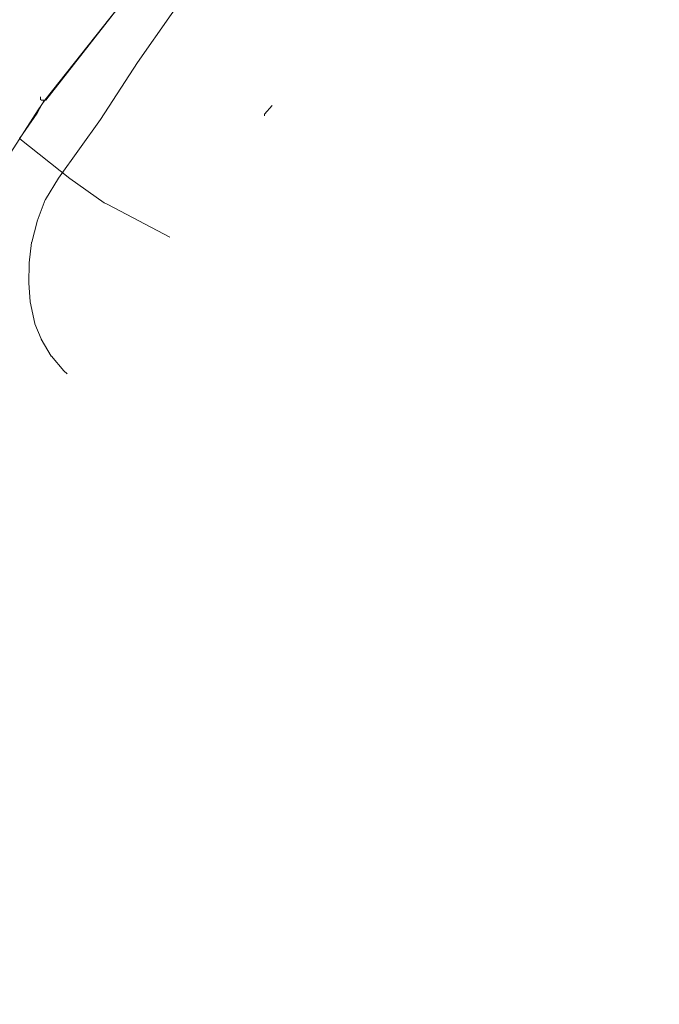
# Model space of a CAD drawing. Header units: metres. Extents: x 92810 to 93633, y 464687 to 465459.
# Tile 242 of 256: x 93504 to 93557, y 465071 to 465153. Entities that reach past the tile are written whole.
import ezdxf
from ezdxf.lldxf.tags import DXFTag

# ---------------------------------------------------------------- set-up
doc = ezdxf.new("R2010")
doc.units = ezdxf.units.M
for name, color, linetype, lineweight, transparency in [('B-OI-KL-DATA_PRORAIL-G', 90, 'SI_B_DATA_PRORAIL', 18, 0.4), ('B-OI-KL-ET_MS_PRORAIL-G', 130, 'SI_B_ET_MS_PRORAIL', 18, 0.4), ('B-WE-KL-ET_LS-G', 190, 'KL-LS-N', 18, 0.4)]:
    doc.layers.add(name, color=color, linetype=linetype, lineweight=lineweight, transparency=transparency)
doc.styles.get("Standard").update_dxf_attribs({"font": 'isocp.shx'})
tags = doc.linetypes.add('KL-LS-N', pattern='A,4,-1,[103,NLCS.SHX,S=0.75,R=0,X=0,Y=0],-1,4,-1,["L",Standard,S=1,R=0,X=0,Y=-0.5],-2', length=13).pattern_tags.tags
tags[18] = DXFTag(74, 10)
doc.linetypes.add('SI_B_DATA_PRORAIL', pattern='A,5,-2,["PRO-DATA",Standard,S=1.5,R=0,X=-0.51,Y=-0.75],-13', length=20)
doc.linetypes.add('SI_B_ET_MS_PRORAIL', pattern='A,5,-2,["PRO-MS",Standard,S=1.5,R=0,X=-0.51,Y=-0.75],-11', length=18)

msp = doc.modelspace()

# ---------------------------------------------------------------- linework, layer by layer
at = {"layer": 'B-OI-KL-DATA_PRORAIL-G', "flags": 128}
msp.add_lwpolyline([(93421.036, 465029.179), (93421.179, 465029.179), (93421.321, 465029.321), (93427.179, 465037.107), (93428.607, 465038.893), (93434.893, 465047.036), (93435.964, 465048.75), (93436.821, 465049.893), (93464.821, 465087.25), (93472.964, 465098.679), (93489.536, 465122.821), (93492.75, 465128.679), (93493.107, 465129.179), (93501.179, 465139.179), (93505.036, 465145.179), (93505.607, 465145.964), (93516.393, 465159.607), (93525.321, 465171.107), (93525.607, 465171.393), (93534.607, 465182.821), (93534.893, 465183.107), (93538.464, 465187.536), (93538.964, 465189.893), (93539.036, 465189.964), (93540.036, 465191.036), (93541.179, 465192.464), (93593.107, 465257.536), (93593.75, 465258.25), (93596.393, 465261.393), (93597.393, 465262.679), (93598.393, 465264.107), (93598.679, 465264.393), (93601.75, 465267.107), (93602.607, 465267.964), (93610.75, 465277.036), (93615.536, 465282.536), (93616.821, 465284.321), (93617.107, 465284.607), (93619.036, 465286.679), (93630.107, 465300.821), (93630.107, 465301.036)], dxfattribs=at)
at = {"layer": 'B-OI-KL-ET_MS_PRORAIL-G', "flags": 128}
for points in [[(93616.821, 465284.393), (93616.821, 465284.179), (93616.679, 465284.036), (93615.25, 465282.179), (93614.821, 465281.75), (93609.75, 465275.893), (93609.179, 465275.321), (93602.607, 465267.964), (93601.821, 465267.179), (93598.393, 465264.107), (93597.179, 465262.393), (93592.893, 465257.25), (93540.036, 465191.036), (93539.679, 465190.679), (93538.964, 465189.893), (93538.536, 465187.75), (93538.393, 465187.464), (93524.607, 465170.179), (93516.75, 465160.036), (93516.464, 465159.75), (93505.679, 465145.964)], [(93505.536, 465145.964), (93504.964, 465144.893), (93504.036, 465143.536), (93503.536, 465142.821)], [(93505.679, 465145.964), (93505.321, 465145.964), (93505.25, 465146.036), (93505.25, 465146.25)], [(93524.464, 465145.536), (93523.821, 465144.821), (93523.821, 465144.679)], [(93503.464, 465142.821), (93503.536, 465142.821)], [(93503.464, 465142.75), (93503.536, 465142.75)], [(93503.536, 465142.821), (93503.536, 465142.75)], [(93503.536, 465142.75), (93507.679, 465139.464), (93510.536, 465137.464), (93510.821, 465137.321), (93515.964, 465134.607)]]:
    msp.add_lwpolyline(points, dxfattribs=at)
at = {"layer": 'B-WE-KL-ET_LS-G'}
msp.add_lwpolyline([(93507.448, 465123.263), (93507.192, 465123.51), (93507.187, 465123.515), (93507.183, 465123.52), (93507.179, 465123.524), (93506.154, 465124.724), (93506.15, 465124.729), (93506.145, 465124.734), (93506.142, 465124.739), (93506.138, 465124.745), (93506.135, 465124.75), (93505.3, 465126.133), (93505.296, 465126.139), (93505.293, 465126.144), (93505.29, 465126.15), (93505.287, 465126.156), (93505.285, 465126.162), (93504.787, 465127.417), (93504.785, 465127.423), (93504.783, 465127.429), (93504.781, 465127.435), (93504.779, 465127.441), (93504.778, 465127.447), (93504.377, 465129.233), (93504.376, 465129.239), (93504.375, 465129.245), (93504.374, 465129.251), (93504.373, 465129.257), (93504.373, 465129.263), (93504.271, 465130.778), (93504.27, 465130.783), (93504.27, 465130.789), (93504.27, 465130.794), (93504.29, 465132.444), (93504.29, 465132.449), (93504.29, 465132.455), (93504.291, 465132.461), (93504.291, 465132.466), (93504.506, 465134.162), (93504.507, 465134.169), (93504.508, 465134.175), (93504.51, 465134.181), (93504.511, 465134.188), (93504.96, 465135.902), (93504.962, 465135.909), (93504.964, 465135.915), (93504.967, 465135.922), (93505.642, 465137.704), (93505.645, 465137.71), (93505.647, 465137.716), (93505.65, 465137.722), (93505.653, 465137.727), (93505.656, 465137.733), (93505.659, 465137.738), (93506.739, 465139.491), (93506.743, 465139.497), (93506.747, 465139.503), (93510.227, 465144.371), (93513.285, 465149.089), (93518.868, 465157.084)], dxfattribs=at)

doc.saveas('drawing.dxf')
